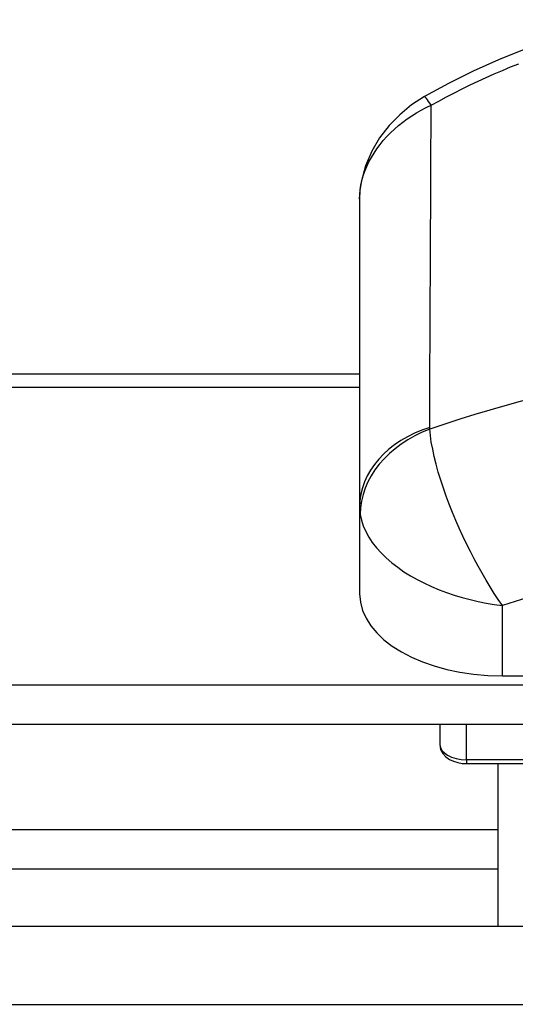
# Model space of a CAD drawing. Header units: inches. Extents: x 10 to 138, y 13 to 85.
# Tile 20 of 41: x 22.205 to 22.752, y 54.775 to 55.86. Entities that reach past the tile are written whole.
import ezdxf

# ---------------------------------------------------------------- set-up
doc = ezdxf.new("R2010")
doc.units = ezdxf.units.IN
doc.header["$MEASUREMENT"] = 0
doc.layers.add('Visible Edges(ANSI)', color=7, linetype='Continuous', lineweight=25)
doc.layers.add('Visible Tangent Edges(ANSI)', color=7, linetype='Continuous', lineweight=25)

msp = doc.modelspace()

# ---------------------------------------------------------------- linework, layer by layer
at = {"layer": 'Visible Edges(ANSI)'}
for p, q in [((22.58, 55.6621), (22.58, 55.3227)), ((13.83, 55.4698), (22.58, 55.4698)), ((22.58, 55.3227), (22.58, 55.2271)), ((22.7375, 55.1368), (23.6725, 55.1368)), ((26.121, 55.1265), (10.289, 55.1265)), ((26.121, 55.0831), (10.289, 55.0831)), ((22.6685, 55.0831), (22.6685, 55.0612)), ((22.698, 55.04), (23.0376, 55.04)), ((22.7325, 55.04), (22.7325, 54.8606)), ((26.133, 54.8606), (10.277, 54.8606))]:
    msp.add_line(p, q, dxfattribs=at)
at = {"layer": 'Visible Edges(ANSI)', "flags": 128}
for points in [[(22.8792, 55.8601), (22.8493, 55.8539), (22.8196, 55.8463), (22.7903, 55.8374), (22.7615, 55.8272), (22.7331, 55.8159), (22.7053, 55.8034), (22.678, 55.7898), (22.6514, 55.7753)], [(22.6514, 55.7753), (22.6372, 55.7661), (22.6242, 55.7554), (22.6125, 55.7434), (22.6021, 55.73), (22.5933, 55.7151), (22.5864, 55.6989), (22.5817, 55.6811), (22.5804, 55.6717), (22.58, 55.6621)], [(22.6685, 55.0612), (22.6694, 55.0557), (22.6719, 55.0511), (22.6753, 55.0474), (22.6792, 55.0446), (22.6836, 55.0426), (22.6882, 55.0412), (22.6931, 55.0403), (22.698, 55.04)]]:
    msp.add_lwpolyline(points, dxfattribs=at)
at = {"layer": 'Visible Edges(ANSI)'}
msp.add_ellipse((22.7375, 55.2271), major_axis=(-0.1575, 0), ratio=0.573576, start_param=0, end_param=1.570796, dxfattribs=at)
at = {"layer": 'Visible Tangent Edges(ANSI)'}
for p, q in [((22.58, 55.4546), (13.83, 55.4546)), ((22.7375, 55.1368), (22.7375, 55.2143)), ((22.698, 55.0442), (22.698, 55.0831)), ((22.698, 55.0442), (22.698, 55.04)), ((23.0376, 55.0442), (22.698, 55.0442)), ((22.7325, 54.9671), (13.6774, 54.9671)), ((13.6774, 54.9239), (22.7325, 54.9239)), ((10.291, 54.7746), (26.119, 54.7746))]:
    msp.add_line(p, q, dxfattribs=at)
at = {"layer": 'Visible Tangent Edges(ANSI)', "flags": 128}
for points in [[(22.6589, 55.7658), (22.6674, 55.7705), (22.676, 55.7751), (22.6846, 55.7796), (22.6933, 55.784), (22.702, 55.7883), (22.7108, 55.7925), (22.7197, 55.7965), (22.7286, 55.8005), (22.7376, 55.8043), (22.7466, 55.808), (22.7556, 55.8115)], [(22.58, 55.6621), (22.5801, 55.6672), (22.5806, 55.6724), (22.5815, 55.6777), (22.5826, 55.6829), (22.5841, 55.6881), (22.5859, 55.6932), (22.588, 55.6983), (22.5903, 55.7033), (22.593, 55.7082), (22.5959, 55.713), (22.5991, 55.7178), (22.6025, 55.7224), (22.6061, 55.7269), (22.61, 55.7313), (22.6141, 55.7355), (22.6184, 55.7396), (22.6229, 55.7435), (22.6276, 55.7472), (22.6324, 55.7508), (22.6375, 55.7542), (22.6426, 55.7574), (22.6479, 55.7604), (22.6534, 55.7632), (22.6589, 55.7658)], [(22.6573, 55.4107), (22.6573, 55.4255), (22.6574, 55.4403), (22.6575, 55.4551), (22.6576, 55.4699), (22.6576, 55.4847), (22.6577, 55.4995), (22.6578, 55.5143), (22.6578, 55.5291), (22.6579, 55.5439), (22.658, 55.5587), (22.6581, 55.5735), (22.6581, 55.5883), (22.6582, 55.6031), (22.6583, 55.6179), (22.6583, 55.6327), (22.6584, 55.6475), (22.6585, 55.6623), (22.6585, 55.6771), (22.6586, 55.6919), (22.6587, 55.7067), (22.6587, 55.7215), (22.6588, 55.7363), (22.6589, 55.751), (22.6589, 55.7658)], [(22.6574, 55.4089), (22.6574, 55.4089), (22.6574, 55.409), (22.6574, 55.4091), (22.6574, 55.4092), (22.6573, 55.4092), (22.6573, 55.4093), (22.6573, 55.4094), (22.6573, 55.4095), (22.6573, 55.4095), (22.6573, 55.4096), (22.6573, 55.4097), (22.6573, 55.4098), (22.6573, 55.4098), (22.6573, 55.4099), (22.6573, 55.41), (22.6573, 55.4101), (22.6573, 55.4101), (22.6573, 55.4102), (22.6573, 55.4103), (22.6573, 55.4104), (22.6573, 55.4104), (22.6573, 55.4105), (22.6573, 55.4106), (22.6573, 55.4107)], [(22.7375, 55.2143), (22.733, 55.2209), (22.7285, 55.2277), (22.7241, 55.2349), (22.7196, 55.2422), (22.7152, 55.2498), (22.7108, 55.2577), (22.7065, 55.2657), (22.7023, 55.2738), (22.6981, 55.2822), (22.694, 55.2907), (22.69, 55.2994), (22.6862, 55.3081), (22.6825, 55.317), (22.6789, 55.3259), (22.6755, 55.3348), (22.6724, 55.3437), (22.6695, 55.3526), (22.6668, 55.3614), (22.6644, 55.37), (22.6623, 55.3784), (22.6606, 55.3865), (22.6591, 55.3944), (22.6581, 55.4018), (22.6574, 55.4089)], [(22.58, 55.3227), (22.58, 55.3224), (22.58, 55.322), (22.58, 55.3217), (22.58, 55.3214), (22.58, 55.321), (22.58, 55.3207), (22.58, 55.3203), (22.58, 55.32), (22.5801, 55.3197), (22.5801, 55.3193), (22.5801, 55.319), (22.5801, 55.3187), (22.5801, 55.3183), (22.5802, 55.318), (22.5802, 55.3177), (22.5802, 55.3173), (22.5803, 55.317), (22.5803, 55.3167), (22.5803, 55.3163), (22.5804, 55.316), (22.5804, 55.3157), (22.5805, 55.3153), (22.5805, 55.315), (22.5806, 55.3147)], [(22.5806, 55.3147), (22.5819, 55.3084), (22.5839, 55.3022), (22.5867, 55.296), (22.59, 55.2898), (22.594, 55.2838), (22.5986, 55.2779), (22.6038, 55.2722), (22.6094, 55.2667), (22.6155, 55.2614), (22.622, 55.2564), (22.6289, 55.2516), (22.6361, 55.2471), (22.6436, 55.2429), (22.6514, 55.2389), (22.6594, 55.2351), (22.6676, 55.2317), (22.6759, 55.2286), (22.6844, 55.2257), (22.6931, 55.2231), (22.7019, 55.2208), (22.7107, 55.2187), (22.7196, 55.217), (22.7285, 55.2155), (22.7375, 55.2143)]]:
    msp.add_lwpolyline(points, dxfattribs=at)
at = {"layer": 'Visible Tangent Edges(ANSI)'}
for centre, major_axis, ratio, start_param, end_param in [((22.6807, 55.724), (-0.0293, 0.0513), 0.053558, 5.635686, 6.283185), ((23.205, 54.3273), (-1.4294, 0), 0.819152, 4.319266, 5.105512), ((22.705, 55.3227), (-0.125, 0), 0.761418, 5.103958, 6.283185), ((22.7051, 55.3209), (-0.1238, -0.0174), 0.781325, 4.995949, 6.168544), ((23.205, 54.2448), (1.2725, 0), 0.819152, 1.194597, 1.946996), ((22.698, 55.0612), (-0.0295, 0), 0.573576, 0, 1.570796)]:
    msp.add_ellipse(centre, major_axis=major_axis, ratio=ratio, start_param=start_param, end_param=end_param, dxfattribs=at)

doc.saveas('drawing.dxf')
